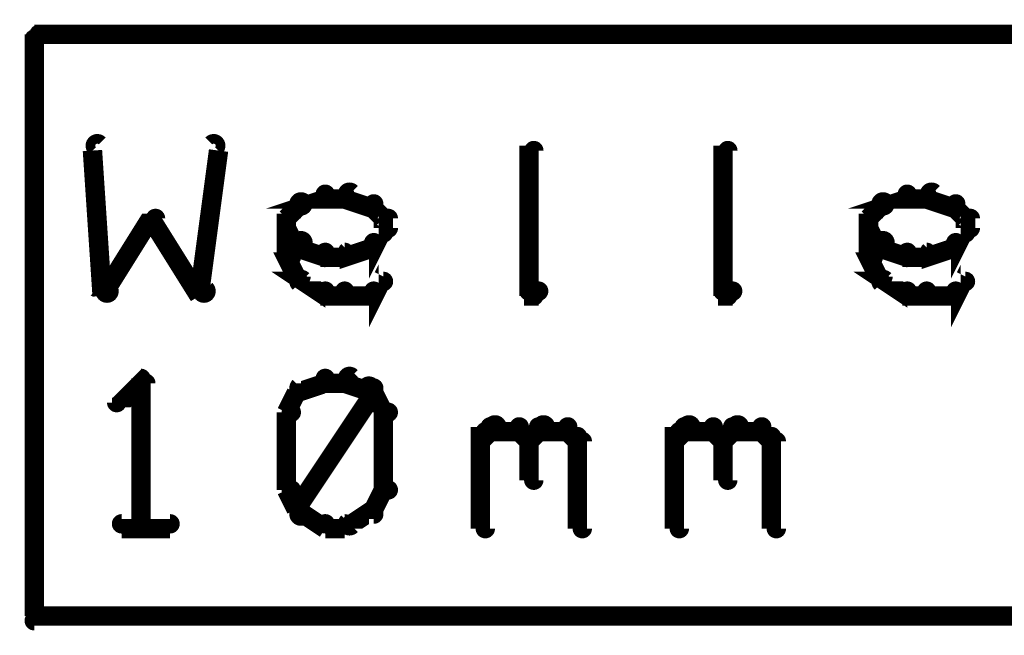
# Model space of a CAD drawing. Extents: x 35 to 575, y 26 to 553.
# Tile 62 of 125: x 38.15 to 48.3, y 498.3 to 504.65. Entities that reach past the tile are written whole.
import ezdxf

# ---------------------------------------------------------------- set-up
doc = ezdxf.new("R2010")
doc.units = 0
doc.layers.add('DRAWING', color=1, linetype='CONTINUOUS')

msp = doc.modelspace()

# ---------------------------------------------------------------- linework, layer by layer
at = {"layer": 'DRAWING', "color": 2}
for points in [[(79.5, 504.5, 0.2, 0.2, 0), (38.3, 504.5, 0, 0, 0), (38.3, 504.5, 0.1, 0.1, 0), (38.3, 504.5, 0.1, 0.1, 1), (38.3, 504.4, 0, 0, 0), (38.4, 504.5, 0.1, 0.1, 1), (38.3, 504.5, 0, 0, 0), (38.3, 504.5, 0, 0, 0), (38.3, 504.5, 0.2, 0.2, 0), (38.3, 498.5, 0, 0, 0), (38.3, 498.5, 0.1, 0.1, 0), (38.3, 498.5, 0.1, 0.1, 1), (38.4, 498.5, 0, 0, 0), (38.3, 498.5, 0.1, 0.1, 1), (38.3, 498.4, 0, 0, 0), (38.3, 498.5, 0, 0, 0), (38.3, 498.5, 0.2, 0.2, 0), (79.5, 498.5, 0.2, 0.2, 0)], [(39, 503.4, 0.1, 0.1, 1), (38.9, 503.3, 0, 0, 0), (38.9, 503.3, 0, 0, 0), (38.9, 503.3, 0.2, 0.2, 0), (39, 501.8, 0.2, 0.2, 0), (39, 501.8, 0, 0, 0), (39, 501.8, 0.1, 0.1, 0), (39, 501.8, 0.1, 0.1, 1), (39.1, 501.9, 0, 0, 0)], [(40, 501.9, 0.1, 0.1, 1), (40.1, 501.8, 0, 0, 0), (40, 501.8, 0, 0, 0), (40, 501.8, 0.2, 0.2, 0), (40.2, 503.3, 0.2, 0.2, 0), (40.2, 503.3, 0, 0, 0), (40.2, 503.3, 0.1, 0.1, 0), (40.2, 503.3, 0.1, 0.1, 1), (40.1, 503.4, 0, 0, 0)], [(43.4, 501.8, 0.1, 0.1, 1), (43.5, 501.8, 0, 0, 0), (43.4, 501.8, 0, 0, 0), (43.4, 501.8, 0.2, 0.2, 0), (43.4, 503.3, 0.2, 0.2, 0), (43.4, 503.3, 0, 0, 0), (43.4, 503.3, 0.1, 0.1, 0), (43.5, 503.3, 0.1, 0.1, 1), (43.4, 503.3, 0, 0, 0)], [(45.4, 501.8, 0.1, 0.1, 1), (45.5, 501.8, 0, 0, 0), (45.4, 501.8, 0, 0, 0), (45.4, 501.8, 0.2, 0.2, 0), (45.4, 503.3, 0.2, 0.2, 0), (45.4, 503.3, 0, 0, 0), (45.4, 503.3, 0.1, 0.1, 0), (45.5, 503.3, 0.1, 0.1, 1), (45.4, 503.3, 0, 0, 0)], [(41, 502.8, 0.1, 0.1, 1), (41.1, 502.7, 0, 0, 0), (41, 502.7, 0, 0, 0), (41, 502.7, 0.2, 0.2, 0), (41.3, 502.8, 0.2, 0.2, 0), (41.3, 502.8, 0, 0, 0), (41.3, 502.8, 0.1, 0.1, 0), (41.3, 502.8, 0.1, 0.1, 1), (41.3, 502.9, 0, 0, 0)], [(41.3, 502.9, 0.1, 0.1, 1), (41.3, 502.8, 0, 0, 0), (41.3, 502.8, 0, 0, 0), (41.3, 502.8, 0.2, 0.2, 0), (41.5, 502.8, 0.2, 0.2, 0), (41.5, 502.8, 0, 0, 0), (41.5, 502.8, 0.1, 0.1, 0), (41.5, 502.8, 0.1, 0.1, 1), (41.5, 502.9, 0, 0, 0)], [(41.6, 502.9, 0.1, 0.1, 1), (41.5, 502.8, 0, 0, 0), (41.5, 502.8, 0, 0, 0), (41.5, 502.8, 0.2, 0.2, 0), (41.8, 502.7, 0.2, 0.2, 0), (41.8, 502.7, 0, 0, 0), (41.8, 502.7, 0.1, 0.1, 0), (41.8, 502.7, 0.1, 0.1, 1), (41.8, 502.8, 0, 0, 0)], [(47, 502.8, 0.1, 0.1, 1), (47.1, 502.7, 0, 0, 0), (47, 502.7, 0, 0, 0), (47, 502.7, 0.2, 0.2, 0), (47.3, 502.8, 0.2, 0.2, 0), (47.3, 502.8, 0, 0, 0), (47.3, 502.8, 0.1, 0.1, 0), (47.3, 502.8, 0.1, 0.1, 1), (47.3, 502.9, 0, 0, 0)], [(47.3, 502.9, 0.1, 0.1, 1), (47.3, 502.8, 0, 0, 0), (47.3, 502.8, 0, 0, 0), (47.3, 502.8, 0.2, 0.2, 0), (47.5, 502.8, 0.2, 0.2, 0), (47.5, 502.8, 0, 0, 0), (47.5, 502.8, 0.1, 0.1, 0), (47.5, 502.8, 0.1, 0.1, 1), (47.5, 502.9, 0, 0, 0)], [(47.6, 502.9, 0.1, 0.1, 1), (47.5, 502.8, 0, 0, 0), (47.5, 502.8, 0, 0, 0), (47.5, 502.8, 0.2, 0.2, 0), (47.8, 502.7, 0.2, 0.2, 0), (47.8, 502.7, 0, 0, 0), (47.8, 502.7, 0.1, 0.1, 0), (47.8, 502.7, 0.1, 0.1, 1), (47.8, 502.8, 0, 0, 0)], [(40.9, 502.6, 0.1, 0.1, 1), (40.9, 502.6, 0, 0, 0), (40.9, 502.6, 0, 0, 0), (40.9, 502.6, 0.2, 0.2, 0), (41, 502.7, 0.2, 0.2, 0), (41, 502.7, 0, 0, 0), (41, 502.7, 0.1, 0.1, 0), (41.1, 502.7, 0.1, 0.1, 1), (41, 502.8, 0, 0, 0)], [(41.8, 502.8, 0.1, 0.1, 1), (41.8, 502.7, 0, 0, 0), (41.8, 502.7, 0, 0, 0), (41.8, 502.7, 0.2, 0.2, 0), (41.9, 502.6, 0.2, 0.2, 0), (41.9, 502.6, 0, 0, 0), (41.9, 502.6, 0.1, 0.1, 0), (41.9, 502.6, 0.1, 0.1, 1), (41.9, 502.6, 0, 0, 0)], [(46.9, 502.6, 0.1, 0.1, 1), (46.9, 502.6, 0, 0, 0), (46.9, 502.6, 0, 0, 0), (46.9, 502.6, 0.2, 0.2, 0), (47, 502.7, 0.2, 0.2, 0), (47, 502.7, 0, 0, 0), (47, 502.7, 0.1, 0.1, 0), (47.1, 502.7, 0.1, 0.1, 1), (47, 502.8, 0, 0, 0)], [(47.8, 502.8, 0.1, 0.1, 1), (47.8, 502.7, 0, 0, 0), (47.8, 502.7, 0, 0, 0), (47.8, 502.7, 0.2, 0.2, 0), (47.9, 502.6, 0.2, 0.2, 0), (47.9, 502.6, 0, 0, 0), (47.9, 502.6, 0.1, 0.1, 0), (47.9, 502.6, 0.1, 0.1, 1), (47.9, 502.6, 0, 0, 0)], [(39, 501.9, 0.1, 0.1, 1), (39.1, 501.8, 0, 0, 0), (39, 501.8, 0, 0, 0), (39, 501.8, 0.2, 0.2, 0), (39.5, 502.6, 0.2, 0.2, 0), (39.5, 502.6, 0, 0, 0), (39.5, 502.6, 0.1, 0.1, 0), (39.6, 502.6, 0.1, 0.1, 1), (39.5, 502.6, 0, 0, 0)], [(39.6, 502.6, 0.1, 0.1, 1), (39.5, 502.6, 0, 0, 0), (39.5, 502.6, 0, 0, 0), (39.5, 502.6, 0.2, 0.2, 0), (40, 501.8, 0.2, 0.2, 0), (40, 501.8, 0, 0, 0), (40, 501.8, 0.1, 0.1, 0), (40, 501.8, 0.1, 0.1, 1), (40.1, 501.9, 0, 0, 0)], [(40.9, 502.2, 0.1, 0.1, 1), (41, 502.2, 0, 0, 0), (40.9, 502.2, 0, 0, 0), (40.9, 502.2, 0.2, 0.2, 0), (40.9, 502.6, 0.2, 0.2, 0), (40.9, 502.6, 0, 0, 0), (40.9, 502.6, 0.1, 0.1, 0), (41, 502.6, 0.1, 0.1, 1), (40.9, 502.6, 0, 0, 0)], [(42, 502.6, 0.1, 0.1, 1), (41.9, 502.6, 0, 0, 0), (41.9, 502.6, 0, 0, 0), (41.9, 502.6, 0.2, 0.2, 0), (41.9, 502.5, 0.2, 0.2, 0), (41.9, 502.5, 0, 0, 0), (41.9, 502.5, 0.1, 0.1, 0), (41.9, 502.5, 0.1, 0.1, 1), (42, 502.5, 0, 0, 0)], [(46.9, 502.2, 0.1, 0.1, 1), (47, 502.2, 0, 0, 0), (46.9, 502.2, 0, 0, 0), (46.9, 502.2, 0.2, 0.2, 0), (46.9, 502.6, 0.2, 0.2, 0), (46.9, 502.6, 0, 0, 0), (46.9, 502.6, 0.1, 0.1, 0), (47, 502.6, 0.1, 0.1, 1), (46.9, 502.6, 0, 0, 0)], [(48, 502.6, 0.1, 0.1, 1), (47.9, 502.6, 0, 0, 0), (47.9, 502.6, 0, 0, 0), (47.9, 502.6, 0.2, 0.2, 0), (47.9, 502.5, 0.2, 0.2, 0), (47.9, 502.5, 0, 0, 0), (47.9, 502.5, 0.1, 0.1, 0), (47.9, 502.5, 0.1, 0.1, 1), (48, 502.5, 0, 0, 0)], [(41, 502.3, 0.1, 0.1, 1), (41.1, 502.4, 0, 0, 0), (41, 502.3, 0, 0, 0), (41, 502.3, 0.2, 0.2, 0), (40.9, 502.5, 0.2, 0.2, 0), (40.9, 502.5, 0, 0, 0), (40.9, 502.5, 0.1, 0.1, 0), (40.9, 502.5, 0.1, 0.1, 1), (40.9, 502.4, 0, 0, 0)], [(41.9, 502.4, 0.1, 0.1, 1), (41.9, 502.5, 0, 0, 0), (41.9, 502.5, 0, 0, 0), (41.9, 502.5, 0.2, 0.2, 0), (41.8, 502.3, 0.2, 0.2, 0), (41.8, 502.3, 0, 0, 0), (41.8, 502.3, 0.1, 0.1, 0), (41.8, 502.4, 0.1, 0.1, 1), (41.8, 502.3, 0, 0, 0)], [(47, 502.3, 0.1, 0.1, 1), (47.1, 502.4, 0, 0, 0), (47, 502.3, 0, 0, 0), (47, 502.3, 0.2, 0.2, 0), (46.9, 502.5, 0.2, 0.2, 0), (46.9, 502.5, 0, 0, 0), (46.9, 502.5, 0.1, 0.1, 0), (46.9, 502.5, 0.1, 0.1, 1), (46.9, 502.4, 0, 0, 0)], [(47.9, 502.4, 0.1, 0.1, 1), (47.9, 502.5, 0, 0, 0), (47.9, 502.5, 0, 0, 0), (47.9, 502.5, 0.2, 0.2, 0), (47.8, 502.3, 0.2, 0.2, 0), (47.8, 502.3, 0, 0, 0), (47.8, 502.3, 0.1, 0.1, 0), (47.8, 502.4, 0.1, 0.1, 1), (47.8, 502.3, 0, 0, 0)], [(41.3, 502.2, 0.1, 0.1, 1), (41.3, 502.3, 0, 0, 0), (41.3, 502.2, 0, 0, 0), (41.3, 502.2, 0.2, 0.2, 0), (41, 502.3, 0.2, 0.2, 0), (41, 502.3, 0, 0, 0), (41, 502.3, 0.1, 0.1, 0), (41.1, 502.4, 0.1, 0.1, 1), (41, 502.3, 0, 0, 0)], [(41.8, 502.3, 0.1, 0.1, 1), (41.8, 502.4, 0, 0, 0), (41.8, 502.3, 0, 0, 0), (41.8, 502.3, 0.2, 0.2, 0), (41.5, 502.2, 0.2, 0.2, 0), (41.5, 502.2, 0, 0, 0), (41.5, 502.2, 0.1, 0.1, 0), (41.5, 502.3, 0.1, 0.1, 1), (41.6, 502.2, 0, 0, 0)], [(47.3, 502.2, 0.1, 0.1, 1), (47.3, 502.3, 0, 0, 0), (47.3, 502.2, 0, 0, 0), (47.3, 502.2, 0.2, 0.2, 0), (47, 502.3, 0.2, 0.2, 0), (47, 502.3, 0, 0, 0), (47, 502.3, 0.1, 0.1, 0), (47.1, 502.4, 0.1, 0.1, 1), (47, 502.3, 0, 0, 0)], [(47.8, 502.3, 0.1, 0.1, 1), (47.8, 502.4, 0, 0, 0), (47.8, 502.3, 0, 0, 0), (47.8, 502.3, 0.2, 0.2, 0), (47.5, 502.2, 0.2, 0.2, 0), (47.5, 502.2, 0, 0, 0), (47.5, 502.2, 0.1, 0.1, 0), (47.5, 502.3, 0.1, 0.1, 1), (47.6, 502.2, 0, 0, 0)], [(41, 502, 0.1, 0.1, 1), (41.1, 502, 0, 0, 0), (41, 502, 0, 0, 0), (41, 502, 0.2, 0.2, 0), (40.9, 502.2, 0.2, 0.2, 0), (40.9, 502.2, 0, 0, 0), (40.9, 502.2, 0.1, 0.1, 0), (41, 502.2, 0.1, 0.1, 1), (40.9, 502.2, 0, 0, 0)], [(41.5, 502.2, 0.1, 0.1, 1), (41.5, 502.3, 0, 0, 0), (41.5, 502.2, 0, 0, 0), (41.5, 502.2, 0.2, 0.2, 0), (41.3, 502.2, 0.2, 0.2, 0), (41.3, 502.2, 0, 0, 0), (41.3, 502.2, 0.1, 0.1, 0), (41.3, 502.3, 0.1, 0.1, 1), (41.3, 502.2, 0, 0, 0)], [(47, 502, 0.1, 0.1, 1), (47.1, 502, 0, 0, 0), (47, 502, 0, 0, 0), (47, 502, 0.2, 0.2, 0), (46.9, 502.2, 0.2, 0.2, 0), (46.9, 502.2, 0, 0, 0), (46.9, 502.2, 0.1, 0.1, 0), (47, 502.2, 0.1, 0.1, 1), (46.9, 502.2, 0, 0, 0)], [(47.5, 502.2, 0.1, 0.1, 1), (47.5, 502.3, 0, 0, 0), (47.5, 502.2, 0, 0, 0), (47.5, 502.2, 0.2, 0.2, 0), (47.3, 502.2, 0.2, 0.2, 0), (47.3, 502.2, 0, 0, 0), (47.3, 502.2, 0.1, 0.1, 0), (47.3, 502.3, 0.1, 0.1, 1), (47.3, 502.2, 0, 0, 0)], [(41.3, 501.8, 0.1, 0.1, 1), (41.3, 501.9, 0, 0, 0), (41.3, 501.8, 0, 0, 0), (41.3, 501.8, 0.2, 0.2, 0), (41, 502, 0.2, 0.2, 0), (41, 502, 0, 0, 0), (41, 502, 0.1, 0.1, 0), (41.1, 502, 0.1, 0.1, 1), (41, 501.9, 0, 0, 0)], [(41.9, 501.9, 0.1, 0.1, 1), (41.9, 502, 0, 0, 0), (41.9, 502, 0, 0, 0), (41.9, 502, 0.2, 0.2, 0), (41.8, 501.8, 0.2, 0.2, 0), (41.8, 501.8, 0, 0, 0), (41.8, 501.8, 0.1, 0.1, 0), (41.8, 501.9, 0.1, 0.1, 1), (41.8, 501.8, 0, 0, 0)], [(47.3, 501.8, 0.1, 0.1, 1), (47.3, 501.9, 0, 0, 0), (47.3, 501.8, 0, 0, 0), (47.3, 501.8, 0.2, 0.2, 0), (47, 502, 0.2, 0.2, 0), (47, 502, 0, 0, 0), (47, 502, 0.1, 0.1, 0), (47.1, 502, 0.1, 0.1, 1), (47, 501.9, 0, 0, 0)], [(47.9, 501.9, 0.1, 0.1, 1), (47.9, 502, 0, 0, 0), (47.9, 502, 0, 0, 0), (47.9, 502, 0.2, 0.2, 0), (47.8, 501.8, 0.2, 0.2, 0), (47.8, 501.8, 0, 0, 0), (47.8, 501.8, 0.1, 0.1, 0), (47.8, 501.9, 0.1, 0.1, 1), (47.8, 501.8, 0, 0, 0)], [(41.5, 501.8, 0.1, 0.1, 1), (41.5, 501.9, 0, 0, 0), (41.5, 501.8, 0, 0, 0), (41.5, 501.8, 0.2, 0.2, 0), (41.3, 501.8, 0.2, 0.2, 0), (41.3, 501.8, 0, 0, 0), (41.3, 501.8, 0.1, 0.1, 0), (41.3, 501.9, 0.1, 0.1, 1), (41.3, 501.8, 0, 0, 0)], [(41.8, 501.8, 0.1, 0.1, 1), (41.8, 501.9, 0, 0, 0), (41.8, 501.8, 0, 0, 0), (41.8, 501.8, 0.2, 0.2, 0), (41.5, 501.8, 0.2, 0.2, 0), (41.5, 501.8, 0, 0, 0), (41.5, 501.8, 0.1, 0.1, 0), (41.5, 501.9, 0.1, 0.1, 1), (41.5, 501.8, 0, 0, 0)], [(43.5, 501.8, 0.1, 0.1, 1), (43.5, 501.9, 0, 0, 0), (43.5, 501.8, 0, 0, 0), (43.5, 501.8, 0.2, 0.2, 0), (43.4, 501.8, 0.2, 0.2, 0), (43.4, 501.8, 0, 0, 0), (43.4, 501.8, 0.1, 0.1, 0), (43.4, 501.9, 0.1, 0.1, 1), (43.4, 501.8, 0, 0, 0)], [(45.5, 501.8, 0.1, 0.1, 1), (45.5, 501.9, 0, 0, 0), (45.5, 501.8, 0, 0, 0), (45.5, 501.8, 0.2, 0.2, 0), (45.4, 501.8, 0.2, 0.2, 0), (45.4, 501.8, 0, 0, 0), (45.4, 501.8, 0.1, 0.1, 0), (45.4, 501.9, 0.1, 0.1, 1), (45.4, 501.8, 0, 0, 0)], [(47.5, 501.8, 0.1, 0.1, 1), (47.5, 501.9, 0, 0, 0), (47.5, 501.8, 0, 0, 0), (47.5, 501.8, 0.2, 0.2, 0), (47.3, 501.8, 0.2, 0.2, 0), (47.3, 501.8, 0, 0, 0), (47.3, 501.8, 0.1, 0.1, 0), (47.3, 501.9, 0.1, 0.1, 1), (47.3, 501.8, 0, 0, 0)], [(47.8, 501.8, 0.1, 0.1, 1), (47.8, 501.9, 0, 0, 0), (47.8, 501.8, 0, 0, 0), (47.8, 501.8, 0.2, 0.2, 0), (47.5, 501.8, 0.2, 0.2, 0), (47.5, 501.8, 0, 0, 0), (47.5, 501.8, 0.1, 0.1, 0), (47.5, 501.9, 0.1, 0.1, 1), (47.5, 501.8, 0, 0, 0)], [(39.4, 500.9, 0.1, 0.1, 1), (39.4, 501, 0, 0, 0), (39.4, 500.9, 0, 0, 0), (39.4, 500.9, 0.2, 0.2, 0), (39.2, 500.7, 0.2, 0.2, 0), (39.2, 500.7, 0, 0, 0), (39.2, 500.7, 0.1, 0.1, 0), (39.1, 500.7, 0.1, 0.1, 1), (39.2, 500.7, 0, 0, 0)], [(39.4, 499.4, 0.1, 0.1, 1), (39.5, 499.4, 0, 0, 0), (39.4, 499.4, 0, 0, 0), (39.4, 499.4, 0.2, 0.2, 0), (39.4, 500.9, 0.2, 0.2, 0), (39.4, 500.9, 0, 0, 0), (39.4, 500.9, 0.1, 0.1, 0), (39.5, 500.9, 0.1, 0.1, 1), (39.4, 500.9, 0, 0, 0)], [(41.3, 500.9, 0.1, 0.1, 1), (41.3, 501, 0, 0, 0), (41.3, 500.9, 0, 0, 0), (41.3, 500.9, 0.2, 0.2, 0), (41, 500.8, 0.2, 0.2, 0), (41, 500.8, 0, 0, 0), (41, 500.8, 0.1, 0.1, 0), (41, 500.9, 0.1, 0.1, 1), (41.1, 500.8, 0, 0, 0)], [(41.5, 500.9, 0.1, 0.1, 1), (41.5, 501, 0, 0, 0), (41.5, 500.9, 0, 0, 0), (41.5, 500.9, 0.2, 0.2, 0), (41.3, 500.9, 0.2, 0.2, 0), (41.3, 500.9, 0, 0, 0), (41.3, 500.9, 0.1, 0.1, 0), (41.3, 501, 0.1, 0.1, 1), (41.3, 500.9, 0, 0, 0)], [(41.8, 500.8, 0.1, 0.1, 1), (41.8, 500.9, 0, 0, 0), (41.8, 500.8, 0, 0, 0), (41.8, 500.8, 0.2, 0.2, 0), (41.5, 500.9, 0.2, 0.2, 0), (41.5, 500.9, 0, 0, 0), (41.5, 500.9, 0.1, 0.1, 0), (41.6, 501, 0.1, 0.1, 1), (41.5, 500.9, 0, 0, 0)], [(41.1, 500.8, 0.1, 0.1, 1), (41, 500.8, 0, 0, 0), (41, 500.8, 0, 0, 0), (41, 500.8, 0.2, 0.2, 0), (40.9, 500.6, 0.2, 0.2, 0), (40.9, 500.6, 0, 0, 0), (40.9, 500.6, 0.1, 0.1, 0), (40.9, 500.6, 0.1, 0.1, 1), (41, 500.6, 0, 0, 0)], [(41, 499.6, 0.1, 0.1, 1), (41.1, 499.5, 0, 0, 0), (41, 499.6, 0, 0, 0), (41, 499.6, 0.2, 0.2, 0), (41.8, 500.8, 0.2, 0.2, 0), (41.8, 500.8, 0, 0, 0), (41.8, 500.8, 0.1, 0.1, 0), (41.8, 500.8, 0.1, 0.1, 1), (41.7, 500.9, 0, 0, 0)], [(41.9, 500.6, 0.1, 0.1, 1), (42, 500.6, 0, 0, 0), (41.9, 500.6, 0, 0, 0), (41.9, 500.6, 0.2, 0.2, 0), (41.8, 500.8, 0.2, 0.2, 0), (41.8, 500.8, 0, 0, 0), (41.8, 500.8, 0.1, 0.1, 0), (41.8, 500.8, 0.1, 0.1, 1), (41.7, 500.8, 0, 0, 0)], [(41, 500.6, 0.1, 0.1, 1), (40.9, 500.6, 0, 0, 0), (40.9, 500.6, 0, 0, 0), (40.9, 500.6, 0.2, 0.2, 0), (40.9, 499.8, 0.2, 0.2, 0), (40.9, 499.8, 0, 0, 0), (40.9, 499.8, 0.1, 0.1, 0), (40.9, 499.8, 0.1, 0.1, 1), (41, 499.8, 0, 0, 0)], [(41.9, 499.8, 0.1, 0.1, 1), (42, 499.8, 0, 0, 0), (41.9, 499.8, 0, 0, 0), (41.9, 499.8, 0.2, 0.2, 0), (41.9, 500.6, 0.2, 0.2, 0), (41.9, 500.6, 0, 0, 0), (41.9, 500.6, 0.1, 0.1, 0), (42, 500.6, 0.1, 0.1, 1), (41.9, 500.6, 0, 0, 0)], [(42.9, 500.4, 0.1, 0.1, 1), (42.9, 500.3, 0, 0, 0), (42.9, 500.3, 0, 0, 0), (42.9, 500.3, 0.2, 0.2, 0), (43, 500.4, 0.2, 0.2, 0), (43, 500.4, 0, 0, 0), (43, 500.4, 0.1, 0.1, 0), (43.1, 500.4, 0.1, 0.1, 1), (43, 500.5, 0, 0, 0)], [(43.4, 500.4, 0.1, 0.1, 1), (43.4, 500.3, 0, 0, 0), (43.4, 500.3, 0, 0, 0), (43.4, 500.3, 0.2, 0.2, 0), (43.5, 500.4, 0.2, 0.2, 0), (43.5, 500.4, 0, 0, 0), (43.5, 500.4, 0.1, 0.1, 0), (43.6, 500.4, 0.1, 0.1, 1), (43.5, 500.5, 0, 0, 0)], [(44.9, 500.4, 0.1, 0.1, 1), (44.9, 500.3, 0, 0, 0), (44.9, 500.3, 0, 0, 0), (44.9, 500.3, 0.2, 0.2, 0), (45, 500.4, 0.2, 0.2, 0), (45, 500.4, 0, 0, 0), (45, 500.4, 0.1, 0.1, 0), (45.1, 500.4, 0.1, 0.1, 1), (45, 500.5, 0, 0, 0)], [(45.4, 500.4, 0.1, 0.1, 1), (45.4, 500.3, 0, 0, 0), (45.4, 500.3, 0, 0, 0), (45.4, 500.3, 0.2, 0.2, 0), (45.5, 500.4, 0.2, 0.2, 0), (45.5, 500.4, 0, 0, 0), (45.5, 500.4, 0.1, 0.1, 0), (45.6, 500.4, 0.1, 0.1, 1), (45.5, 500.5, 0, 0, 0)], [(42.9, 499.4, 0.1, 0.1, 1), (43, 499.4, 0, 0, 0), (42.9, 499.4, 0, 0, 0), (42.9, 499.4, 0.2, 0.2, 0), (42.9, 500.4, 0.2, 0.2, 0), (42.9, 500.4, 0, 0, 0), (42.9, 500.4, 0.1, 0.1, 0), (43, 500.4, 0.1, 0.1, 1), (42.9, 500.4, 0, 0, 0)], [(43, 500.5, 0.1, 0.1, 1), (43, 500.4, 0, 0, 0), (43, 500.4, 0, 0, 0), (43, 500.4, 0.2, 0.2, 0), (43.3, 500.4, 0.2, 0.2, 0), (43.3, 500.4, 0, 0, 0), (43.3, 500.4, 0.1, 0.1, 0), (43.3, 500.4, 0.1, 0.1, 1), (43.3, 500.5, 0, 0, 0)], [(43.3, 500.5, 0.1, 0.1, 1), (43.3, 500.4, 0, 0, 0), (43.3, 500.4, 0, 0, 0), (43.3, 500.4, 0.2, 0.2, 0), (43.4, 500.3, 0.2, 0.2, 0), (43.4, 500.3, 0, 0, 0), (43.4, 500.3, 0.1, 0.1, 0), (43.4, 500.3, 0.1, 0.1, 1), (43.4, 500.4, 0, 0, 0)], [(43.5, 500.5, 0.1, 0.1, 1), (43.5, 500.4, 0, 0, 0), (43.5, 500.4, 0, 0, 0), (43.5, 500.4, 0.2, 0.2, 0), (43.8, 500.4, 0.2, 0.2, 0), (43.8, 500.4, 0, 0, 0), (43.8, 500.4, 0.1, 0.1, 0), (43.8, 500.4, 0.1, 0.1, 1), (43.8, 500.5, 0, 0, 0)], [(43.8, 500.5, 0.1, 0.1, 1), (43.8, 500.4, 0, 0, 0), (43.8, 500.4, 0, 0, 0), (43.8, 500.4, 0.2, 0.2, 0), (43.9, 500.3, 0.2, 0.2, 0), (43.9, 500.3, 0, 0, 0), (43.9, 500.3, 0.1, 0.1, 0), (43.9, 500.3, 0.1, 0.1, 1), (43.9, 500.4, 0, 0, 0)], [(44.9, 499.4, 0.1, 0.1, 1), (45, 499.4, 0, 0, 0), (44.9, 499.4, 0, 0, 0), (44.9, 499.4, 0.2, 0.2, 0), (44.9, 500.4, 0.2, 0.2, 0), (44.9, 500.4, 0, 0, 0), (44.9, 500.4, 0.1, 0.1, 0), (45, 500.4, 0.1, 0.1, 1), (44.9, 500.4, 0, 0, 0)], [(45, 500.5, 0.1, 0.1, 1), (45, 500.4, 0, 0, 0), (45, 500.4, 0, 0, 0), (45, 500.4, 0.2, 0.2, 0), (45.3, 500.4, 0.2, 0.2, 0), (45.3, 500.4, 0, 0, 0), (45.3, 500.4, 0.1, 0.1, 0), (45.3, 500.4, 0.1, 0.1, 1), (45.3, 500.5, 0, 0, 0)], [(45.3, 500.5, 0.1, 0.1, 1), (45.3, 500.4, 0, 0, 0), (45.3, 500.4, 0, 0, 0), (45.3, 500.4, 0.2, 0.2, 0), (45.4, 500.3, 0.2, 0.2, 0), (45.4, 500.3, 0, 0, 0), (45.4, 500.3, 0.1, 0.1, 0), (45.4, 500.3, 0.1, 0.1, 1), (45.4, 500.4, 0, 0, 0)], [(45.5, 500.5, 0.1, 0.1, 1), (45.5, 500.4, 0, 0, 0), (45.5, 500.4, 0, 0, 0), (45.5, 500.4, 0.2, 0.2, 0), (45.8, 500.4, 0.2, 0.2, 0), (45.8, 500.4, 0, 0, 0), (45.8, 500.4, 0.1, 0.1, 0), (45.8, 500.4, 0.1, 0.1, 1), (45.8, 500.5, 0, 0, 0)], [(45.8, 500.5, 0.1, 0.1, 1), (45.8, 500.4, 0, 0, 0), (45.8, 500.4, 0, 0, 0), (45.8, 500.4, 0.2, 0.2, 0), (45.9, 500.3, 0.2, 0.2, 0), (45.9, 500.3, 0, 0, 0), (45.9, 500.3, 0.1, 0.1, 0), (45.9, 500.3, 0.1, 0.1, 1), (45.9, 500.4, 0, 0, 0)], [(43.5, 500.3, 0.1, 0.1, 1), (43.4, 500.3, 0, 0, 0), (43.4, 500.3, 0, 0, 0), (43.4, 500.3, 0.2, 0.2, 0), (43.4, 499.9, 0.2, 0.2, 0), (43.4, 499.9, 0, 0, 0), (43.4, 499.9, 0.1, 0.1, 0), (43.4, 499.9, 0.1, 0.1, 1), (43.5, 499.9, 0, 0, 0)], [(44, 500.3, 0.1, 0.1, 1), (43.9, 500.3, 0, 0, 0), (43.9, 500.3, 0, 0, 0), (43.9, 500.3, 0.2, 0.2, 0), (43.9, 499.4, 0.2, 0.2, 0), (43.9, 499.4, 0, 0, 0), (43.9, 499.4, 0.1, 0.1, 0), (43.9, 499.4, 0.1, 0.1, 1), (44, 499.4, 0, 0, 0)], [(45.5, 500.3, 0.1, 0.1, 1), (45.4, 500.3, 0, 0, 0), (45.4, 500.3, 0, 0, 0), (45.4, 500.3, 0.2, 0.2, 0), (45.4, 499.9, 0.2, 0.2, 0), (45.4, 499.9, 0, 0, 0), (45.4, 499.9, 0.1, 0.1, 0), (45.4, 499.9, 0.1, 0.1, 1), (45.5, 499.9, 0, 0, 0)], [(46, 500.3, 0.1, 0.1, 1), (45.9, 500.3, 0, 0, 0), (45.9, 500.3, 0, 0, 0), (45.9, 500.3, 0.2, 0.2, 0), (45.9, 499.4, 0.2, 0.2, 0), (45.9, 499.4, 0, 0, 0), (45.9, 499.4, 0.1, 0.1, 0), (45.9, 499.4, 0.1, 0.1, 1), (46, 499.4, 0, 0, 0)], [(41, 499.8, 0.1, 0.1, 1), (40.9, 499.8, 0, 0, 0), (40.9, 499.8, 0, 0, 0), (40.9, 499.8, 0.2, 0.2, 0), (41, 499.6, 0.2, 0.2, 0), (41, 499.6, 0, 0, 0), (41, 499.6, 0.1, 0.1, 0), (41, 499.6, 0.1, 0.1, 1), (41.1, 499.6, 0, 0, 0)], [(41.7, 499.6, 0.1, 0.1, 1), (41.8, 499.6, 0, 0, 0), (41.8, 499.6, 0, 0, 0), (41.8, 499.6, 0.2, 0.2, 0), (41.9, 499.8, 0.2, 0.2, 0), (41.9, 499.8, 0, 0, 0), (41.9, 499.8, 0.1, 0.1, 0), (42, 499.8, 0.1, 0.1, 1), (41.9, 499.8, 0, 0, 0)], [(41.1, 499.6, 0.1, 0.1, 1), (41, 499.5, 0, 0, 0), (41, 499.6, 0, 0, 0), (41, 499.6, 0.2, 0.2, 0), (41.3, 499.4, 0.2, 0.2, 0), (41.3, 499.4, 0, 0, 0), (41.3, 499.4, 0.1, 0.1, 0), (41.3, 499.4, 0.1, 0.1, 1), (41.3, 499.5, 0, 0, 0)], [(41.5, 499.5, 0.1, 0.1, 1), (41.6, 499.4, 0, 0, 0), (41.5, 499.4, 0, 0, 0), (41.5, 499.4, 0.2, 0.2, 0), (41.8, 499.6, 0.2, 0.2, 0), (41.8, 499.6, 0, 0, 0), (41.8, 499.6, 0.1, 0.1, 0), (41.8, 499.5, 0.1, 0.1, 1), (41.8, 499.6, 0, 0, 0)], [(39.2, 499.5, 0.1, 0.1, 1), (39.2, 499.4, 0, 0, 0), (39.2, 499.4, 0, 0, 0), (39.2, 499.4, 0.2, 0.2, 0), (39.7, 499.4, 0.2, 0.2, 0), (39.7, 499.4, 0, 0, 0), (39.7, 499.4, 0.1, 0.1, 0), (39.7, 499.4, 0.1, 0.1, 1), (39.7, 499.5, 0, 0, 0)], [(41.3, 499.5, 0.1, 0.1, 1), (41.3, 499.4, 0, 0, 0), (41.3, 499.4, 0, 0, 0), (41.3, 499.4, 0.2, 0.2, 0), (41.5, 499.4, 0.2, 0.2, 0), (41.5, 499.4, 0, 0, 0), (41.5, 499.4, 0.1, 0.1, 0), (41.5, 499.4, 0.1, 0.1, 1), (41.5, 499.5, 0, 0, 0)]]:
    msp.add_lwpolyline(points, format="xyseb", dxfattribs=at)

doc.saveas('drawing.dxf')
